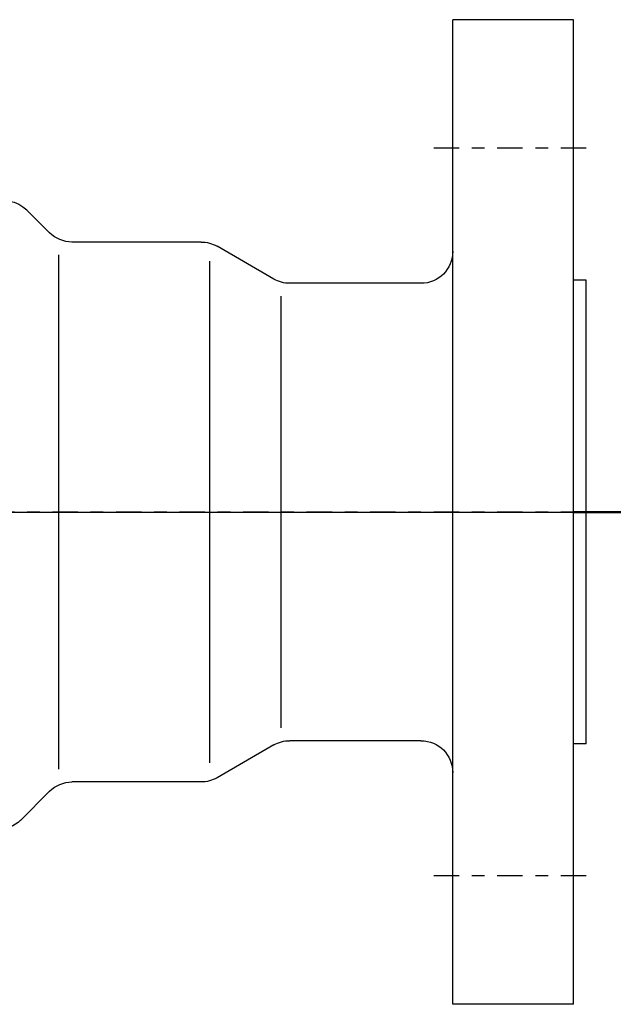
# Model space of a CAD drawing. Extents: x 34439 to 126910, y -74890 to 17912.
# Tile 157 of 256: x 121869.08 to 121873.76, y -48996.36 to -48988.61. Entities that reach past the tile are written whole.
import ezdxf

# ---------------------------------------------------------------- set-up
doc = ezdxf.new("R2010")
doc.units = 0
doc.header["$MEASUREMENT"] = 0
doc.linetypes.add('DASHDOT', pattern=[8.5, 4, -2, 0.5, -2])
doc.layers.add('gaz', color=1, linetype='Continuous', lineweight=30)
doc.layers.add('inst-gaz-rury', color=50, linetype='Continuous', lineweight=50)
for name, color, linetype in [('LC-007-002-----0', 1, 'Continuous'), ('LC-008-002-----0', 1, 'Continuous'), ('LC-009-002-----0', 1, 'Continuous'), ('LC-010-002-----0', 1, 'Continuous'), ('LC-015-002-----0', 1, 'Continuous')]:
    doc.layers.add(name, color=color, linetype=linetype)

# ---------------------------------------------------------------- blocks, each defined once
blk = doc.blocks.new('kdk dn40 pn50')
at = {"layer": 'LC-007-002-----0'}
for p, q in [((-118.5, -77.5), (-118.5, 77.5)), ((-99.5, -77.5), (-99.5, 77.5)), ((-59.9, 42.5), (-39.57, 42.5)), ((-37.5, -40.5), (-37.5, 40.5)), ((-120.5, -36.5), (-120.5, 36.5)), ((-120.5, 36.5), (-118.5, 36.5)), ((-94.5, 36), (-73.84, 36)), ((-72.5, -34), (-72.5, 34)), ((-120.5, -36.5), (-118.5, -36.5)), ((-94.5, -36), (-73.84, -36)), ((-59.9, -42.5), (-39.57, -42.5)), ((-36.04, -43.96), (-31.46, -48.54))]:
    blk.add_line(p, q, dxfattribs=at)
for centre, start, end in [((-94.5, 41), 180, 270), ((-73.84, 41), 270, 300), ((-94.5, -41), 90, 180), ((-39.57, -47.5), 45, 90), ((-27.93, -45), 225, 270)]:
    blk.add_arc(centre, 5, start, end, dxfattribs=at)
at = {"layer": 'LC-008-002-----0'}
blk.add_line((-61.24, 39.5), (-61.24, -39.5), dxfattribs=at)
at = {"layer": 'LC-009-002-----0'}
for p, q in [((-36.04, 43.96), (-32.46, 47.54)), ((-71.34, 36.67), (-62.4, 41.83)), ((-71.34, -36.67), (-62.4, -41.83))]:
    blk.add_line(p, q, dxfattribs=at)
for centre, start, end in [((-28.92, 44.01), 63.4746, 135), ((-39.57, 47.5), 270, 315), ((-59.9, 37.5), 90, 120), ((-73.84, -41), 60, 90), ((-59.9, -37.5), 240, 270)]:
    blk.add_arc(centre, 5, start, end, dxfattribs=at)
at = {"layer": 'LC-010-002-----0', "color": 2, "linetype": 'DASHDOT'}
for p, q in [((-120.5, 57.25), (-96.5, 57.25)), ((-120.5, 0), (120.5, 0)), ((-120.5, -57.25), (-96.5, -57.25))]:
    blk.add_line(p, q, dxfattribs=at)
at = {"layer": 'LC-015-002-----0'}
for p, q in [((-118.5, 77.5), (-99.5, 77.5)), ((-118.5, -77.5), (-99.5, -77.5))]:
    blk.add_line(p, q, dxfattribs=at)

msp = doc.modelspace()

# ---------------------------------------------------------------- linework, layer by layer
at = {"layer": 'gaz', "linetype": 'Continuous'}
msp.add_line((121864.1198, -48992.4868), (121894.5113, -48992.4868), dxfattribs=at)
at = {"layer": 'inst-gaz-rury', "ltscale": 50}
msp.add_line((121873.4415, -48992.4868), (121894.5113, -48992.4868), dxfattribs=at)

# ---------------------------------------------------------------- block references
at = {"layer": 'gaz', "linetype": 'Continuous', "xscale": -0.05, "yscale": 0.05}
msp.add_blockref('kdk dn40 pn50', (121867.5165, -48992.4868), dxfattribs=at)

doc.saveas('drawing.dxf')
